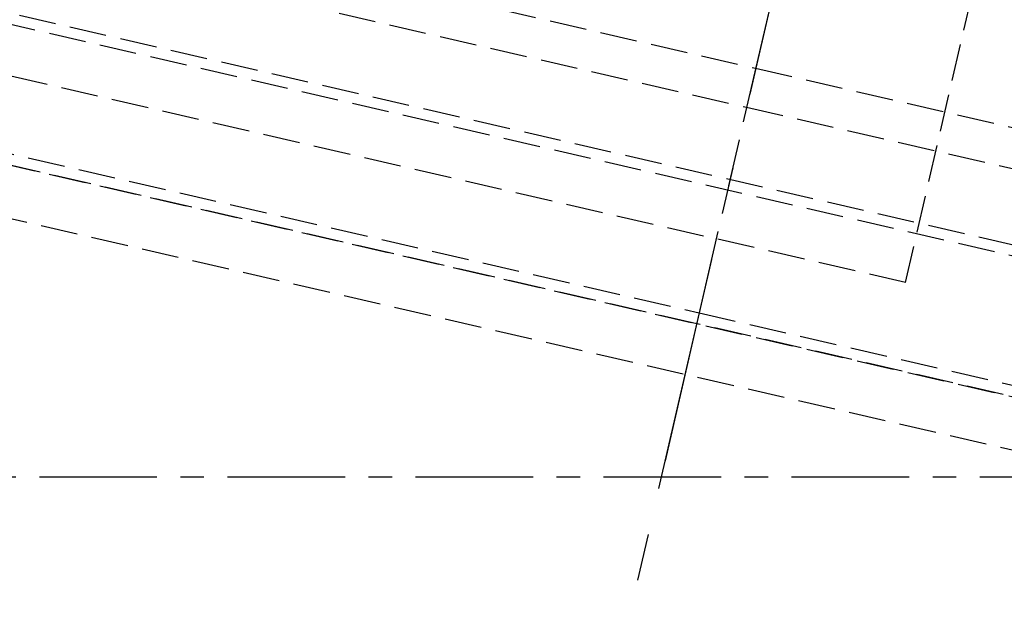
# Model space of a CAD drawing. Header units: millimetres. Extents: x 42975 to 708721, y 118172 to 172014.
# Tile 185 of 256: x 338215 to 338348, y 147621 to 147699. Entities that reach past the tile are written whole.
import ezdxf

# ---------------------------------------------------------------- set-up
doc = ezdxf.new("R2010")
doc.units = ezdxf.units.MM
doc.linetypes.add('ГТО-1 Пунктир', pattern=[7, 5, -2])
doc.linetypes.add('осевая', pattern=[50.8, 31.75, -6.35, 6.35, -6.35])
for name, color, linetype, lineweight in [('ГТО-2_Оси_025', 6, 'осевая', 25), ('ГТО-2_Размеры_035', 2, 'Continuous', 35), ('ОГОС_Пунктир_025', 151, 'ГТО-1 Пунктир', 25), ('ОГСО_Оси_025', 7, 'осевая', 25)]:
    doc.layers.add(name, color=color, linetype=linetype, lineweight=lineweight)

# ---------------------------------------------------------------- blocks, each defined once
blk = doc.blocks.new('ОГСО_Затвор_План')
at = {"layer": 'ОГОС_Пунктир_025'}
for p, q in [((-877.93, -175.75), (-877.93, -128.25)), ((-1023.67, -152.1), (-904.17, -152.1)), ((-904.17, -152.1), (-784.67, -152.1)), ((-1023.67, -157.5), (-904.17, -157.5)), ((-904.17, -157.5), (-784.67, -157.5)), ((-1072.67, -167.5), (-735.67, -167.5)), ((-1072.67, -167.5), (-735.67, -167.5)), ((-734.17, -169), (-1074.17, -169)), ((-734.17, -169), (-1074.17, -169)), ((-1074.17, -186), (-904.17, -186)), ((-1074.17, -186), (-904.17, -186)), ((-904.17, -186), (-734.17, -186)), ((-904.17, -186), (-734.17, -186)), ((-904.17, -187.5), (-1072.67, -187.5)), ((-904.17, -187.5), (-1072.67, -187.5)), ((-1014.92, -187.5), (-793.42, -187.5)), ((-735.67, -187.5), (-904.17, -187.5)), ((-735.67, -187.5), (-904.17, -187.5)), ((-1007.42, -194.5), (-800.92, -194.5))]:
    blk.add_line(p, q, dxfattribs=at)
blk.add_lwpolyline([(-877.93, -175.75), (-1127.15, -175.81, -0.414283), (-1137.15, -165.81), (-1137.15, -138.25, -0.414214), (-1127.15, -128.25), (-877.93, -128.25)], format="xyb", dxfattribs=at)
at = {"layer": 'ОГСО_Оси_025'}
for p, q in [((-904.17, 685), (-904.17, -995)), ((-904.17, 231.66), (-904.17, -211.17))]:
    blk.add_line(p, q, dxfattribs=at)
blk = doc.blocks.new('A$C1AA538EC')
at = {"layer": 'ГТО-2_Размеры_035', "rotation": 346.9999999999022}
blk.add_blockref('ОГСО_Затвор_План', (-6044.68, -11100.1), dxfattribs=at)

msp = doc.modelspace()

# ---------------------------------------------------------------- linework, layer by layer
at = {"layer": 'ГТО-2_Оси_025', "ltscale": 0.5}
msp.add_line((308398.4, 147637.02), (372499.03, 147637.02), dxfattribs=at)

# ---------------------------------------------------------------- block references
at = {"layer": 'ГТО-2_Размеры_035'}
msp.add_blockref('A$C1AA538EC', (345274.63, 158737.11), dxfattribs=at)

doc.saveas('drawing.dxf')
